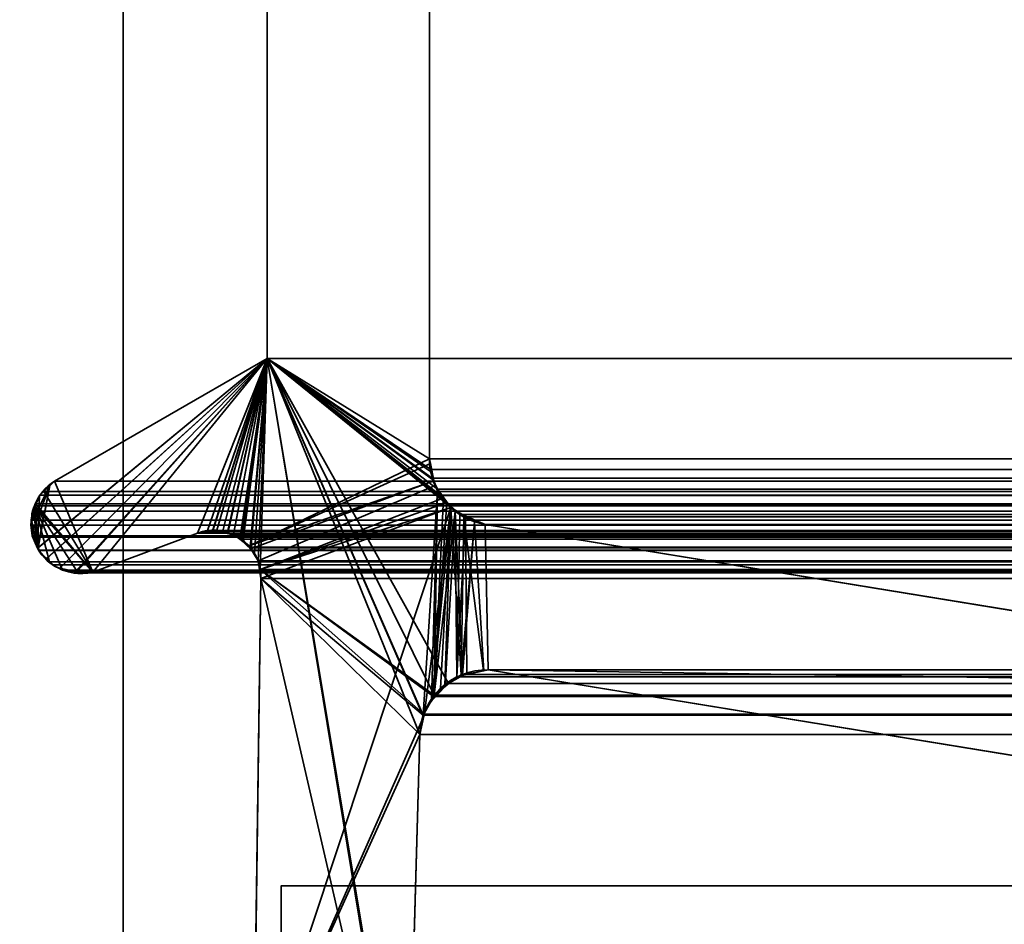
# Model space of a CAD drawing. Header units: millimetres. Extents: x -508 to 6708, y -110 to 248.
# Tile 68 of 256: x -313.66 to -307.42, y 2.77 to 8.5. Entities that reach past the tile are written whole.
import ezdxf

# ---------------------------------------------------------------- set-up
doc = ezdxf.new("R2010")
doc.units = ezdxf.units.MM
doc.layers.add('151', color=7, linetype='Continuous', true_color=0xffffff)

# ---------------------------------------------------------------- blocks, each defined once
blk = doc.blocks.new('UG_SURFACE_001')
at = {"layer": '151', "color": 252, "linetype": 'Continuous', "lineweight": 35}
for points in [[(507.5, -5.3, 2215.25), (507.5, 229.4, 2215.25), (-507.5, 229.4, 2215.25), (-507.5, -5.3, 2215.25)], [(-357.5, -5.3, 2065.2499), (-357.5, 229.4, 2065.2499), (357.5, 229.4, 2065.2499), (357.5, -5.3, 2065.2499)]]:
    blk.add_3dface(points, dxfattribs=at)
blk = doc.blocks.new('UG_SURFACE_203')
at = {"layer": '151', "color": 252, "linetype": 'Continuous', "lineweight": 35}
for points in [[(-313, -22.22, 2020.2501), (-313, 61.62, 2020.2501), (-314.5, 61.62, 2021.75), (-314.5, -22.22, 2021.75)], [(-314.5, -22.22, -7.75), (-314.5, 61.62, -7.75), (-313, 61.62, -7.75), (-313, -22.22, -7.75)], [(-313, 61.62, 2020.2501), (-313, -22.22, 2020.2501), (-313, -22.22, -7.75), (-313, 61.62, -7.75)]]:
    blk.add_3dface(points, dxfattribs=at)
blk = doc.blocks.new('UG_SURFACE_204')
at = {"layer": '151', "color": 252, "linetype": 'Continuous', "lineweight": 35}
for points in [[(-313, -22.22, 2020.2501), (-313, 61.62, 2020.2501), (-314.5, 61.62, 2021.75), (-314.5, -22.22, 2021.75)], [(-314.5, -22.22, -7.75), (-314.5, 61.62, -7.75), (-313, 61.62, -7.75), (-313, -22.22, -7.75)], [(-313, 61.62, 2020.2501), (-313, -22.22, 2020.2501), (-313, -22.22, -7.75), (-313, 61.62, -7.75)]]:
    blk.add_3dface(points, dxfattribs=at)
blk = doc.blocks.new('UG_SURFACE_205')
at = {"layer": '151', "color": 252, "linetype": 'Continuous', "lineweight": 35}
for points in [[(-314.5, -22.22, 2021.75), (314.5, -22.22, 2021.75), (314.5, 61.62, 2021.75), (-314.5, 61.62, 2021.75)], [(-313, 61.62, 2020.2501), (-313, -22.22, 2020.2501), (-314.5, -22.22, 2021.75), (-314.5, 61.62, 2021.75)], [(-313, -22.22, 2020.2501), (-313, 61.62, 2020.2501), (313, 61.62, 2020.2501), (313, -22.22, 2020.2501)]]:
    blk.add_3dface(points, dxfattribs=at)
blk = doc.blocks.new('UG_SURFACE_207')
at = {"layer": '151', "color": 7, "linetype": 'Continuous', "lineweight": 35}
for points in [[(-311.0615, 10.8663, -7.75), (-311.0615, 5.7187, -7.75), (-312.0888, 6.3541, -7.75), (-312.0888, 10.6334, -7.75)], [(-311.0615, 5.7187, 2018.3115), (-311.0615, 10.8663, 2018.3115), (-312.0888, 10.6334, 2019.3388), (-312.0888, 6.3541, 2019.3388)], [(-311.0615, 5.7187, -7.75), (-311.0615, 10.8663, -7.75), (-311.0615, 10.8663, 2018.3115), (-311.0615, 5.7187, 2018.3115)], [(-312.0888, 6.3541, 2019.3388), (-312.0888, 10.6334, 2019.3388), (-312.0888, 10.6334, -7.75), (-312.0888, 6.3541, -7.75)], [(-312.0888, 6.3541, 2019.3388), (-313.5431, 5.1528, 2020.793), (-313.5377, 5.1404, 2020.7877), (-313.486, 5.0866, 2020.736)], [(-313.5431, 5.1528, 2020.793), (-312.0888, 6.3541, 2019.3388), (-313.4353, 5.5775, 2020.6852), (-313.4657, 5.5488, 2020.7157)], [(-312.0888, 6.3541, -7.75), (-313.4858, 5.0843, -7.75), (-313.5192, 5.1139, -7.75), (-313.5389, 5.1543, -7.75)], [(-313.4643, 5.55, -7.75), (-313.4353, 5.5775, -7.75), (-312.0888, 6.3541, -7.75), (-313.5389, 5.1543, -7.75)], [(-313.486, 5.0866, 2020.736), (-313.4479, 5.0471, 2020.6978), (-313.4038, 5.0239, 2020.6537), (-312.0888, 6.3541, 2019.3388)], [(-313.4027, 5.0268, -7.75), (-313.4325, 5.0372, -7.75), (-313.4858, 5.0843, -7.75), (-312.0888, 6.3541, -7.75)], [(-313.4353, 5.5775, 2020.6852), (-312.0888, 6.3541, 2019.3388), (-312.0888, 6.3541, -7.75), (-313.4353, 5.5775, -7.75)], [(-313.4038, 5.0239, 2020.6537), (-313.3833, 5.0132, 2020.6335), (-313.3028, 5.0054, 2020.5529), (-312.0888, 6.3541, 2019.3388)], [(-313.3034, 4.995, -7.75), (-313.3103, 4.9946, -7.75), (-313.4027, 5.0268, -7.75), (-312.0888, 6.3541, -7.75)], [(-312.0888, 6.3541, -7.75), (-312.5291, 5.2483, -7.75), (-313.1932, 5.0016, -7.75), (-313.3034, 4.995, -7.75)], [(-312.0888, 6.3541, 2019.3388), (-313.3028, 5.0054, 2020.5529), (-313.215, 4.9969, 2020.4649), (-313.1932, 5.0016, 2020.4432)], [(-313.1932, 5.0016, 2020.4432), (-312.5291, 5.2483, 2019.7792), (-312.0888, 6.3541, 2019.3388)], [(-312.4342, 5.2625, -7.75), (-312.5291, 5.2483, -7.75), (-312.0888, 6.3541, -7.75)], [(-312.0888, 6.3541, 2019.3388), (-312.5291, 5.2483, 2019.7792), (-312.4344, 5.2561, 2019.6843)], [(-312.4344, 5.2561, 2019.6843), (-312.3686, 5.2615, 2019.6187), (-312.0888, 6.3541, 2019.3388)], [(-312.0888, 6.3541, -7.75), (-312.4077, 5.2665, -7.75), (-312.4342, 5.2625, -7.75)], [(-312.3372, 5.2488, -7.75), (-312.4077, 5.2665, -7.75), (-312.0888, 6.3541, -7.75)], [(-312.0888, 6.3541, 2019.3388), (-312.3686, 5.2615, 2019.6187), (-312.3375, 5.2472, 2019.5875)], [(-312.3375, 5.2472, 2019.5875), (-312.2501, 5.2071, 2019.5), (-312.0888, 6.3541, 2019.3388)], [(-312.0888, 6.3541, -7.75), (-312.3017, 5.2399, -7.75), (-312.3372, 5.2488, -7.75)], [(-312.2533, 5.2043, -7.75), (-312.3017, 5.2399, -7.75), (-312.0888, 6.3541, -7.75)], [(-312.0888, 6.3541, -7.75), (-311.0615, 5.7187, -7.75), (-312.2038, 5.1678, -7.75), (-312.2533, 5.2043, -7.75)], [(-312.2501, 5.2071, 2019.5), (-312.2416, 5.2033, 2019.4917), (-312.0888, 6.3541, 2019.3388)], [(-312.0888, 6.3541, 2019.3388), (-312.2416, 5.2033, 2019.4917), (-312.1915, 5.1456, 2019.4414)], [(-312.1915, 5.1456, 2019.4414), (-312.1682, 5.1188, 2019.4182), (-312.0888, 6.3541, 2019.3388)], [(-312.0888, 6.3541, 2019.3388), (-312.1682, 5.1188, 2019.4182), (-312.1465, 5.0731, 2019.3965)], [(-312.1465, 5.0731, 2019.3965), (-312.1321, 5.0177, 2019.3822), (-312.0888, 6.3541, 2019.3388)], [(-311.1883, 0.8784, 2018.4383), (-312.0888, 6.3541, 2019.3388), (-312.1321, 5.0177, 2019.3822), (-312.1284, 4.9608, 2019.3784)], [(-312.0888, 6.3541, 2019.3388), (-311.0538, 5.638, 2018.3039), (-311.0586, 5.6882, 2018.3086), (-311.0615, 5.7187, 2018.3115)], [(-312.0888, 6.3541, 2019.3388), (-311.1005, 4.0942, 2018.3506), (-311.0099, 5.5167, 2018.26), (-311.0334, 5.5817, 2018.2834)], [(-312.0888, 6.3541, 2019.3388), (-311.2011, 0.9593, 2018.451), (-311.2049, 1.0412, 2018.4548)], [(-311.0334, 5.5817, 2018.2834), (-311.0538, 5.638, 2018.3039), (-312.0888, 6.3541, 2019.3388)], [(-312.0888, 6.3541, 2019.3388), (-311.1224, 3.9715, 2018.3723), (-311.1013, 4.0895, 2018.3513)], [(-312.0888, 6.3541, 2019.3388), (-311.1883, 0.8784, 2018.4383), (-311.2011, 0.9593, 2018.451)], [(-311.2049, 1.0412, 2018.4548), (-311.1224, 3.9715, 2018.3723), (-312.0888, 6.3541, 2019.3388)], [(-311.1013, 4.0895, 2018.3513), (-311.1005, 4.0942, 2018.3506), (-312.0888, 6.3541, 2019.3388)], [(-312.2038, 5.1678, -7.75), (-311.0615, 5.7187, -7.75), (-311.0553, 5.689, -7.75)], [(-312.2038, 5.1678, -7.75), (-311.0553, 5.689, -7.75), (-311.0323, 5.5798, -7.75)], [(-311.0615, 5.7187, -7.75), (-311.0615, 5.7187, 2018.3115), (-311.0586, 5.6882, 2018.3086)], [(-311.0586, 5.6882, 2018.3086), (-311.0553, 5.689, -7.75), (-311.0615, 5.7187, -7.75)], [(-311.0553, 5.689, -7.75), (-311.0586, 5.6882, 2018.3086), (-311.0538, 5.638, 2018.3039)], [(-311.0553, 5.689, -7.75), (-311.0538, 5.638, 2018.3039), (-311.0334, 5.5817, 2018.2834)], [(-311.0334, 5.5817, 2018.2834), (-311.0323, 5.5798, -7.75), (-311.0553, 5.689, -7.75)], [(-313.4643, 5.55, -7.75), (-313.5389, 5.1543, -7.75), (-313.5765, 5.2316, -7.75), (-313.5801, 5.2475, -7.75)], [(-313.5801, 5.2475, -7.75), (-313.5798, 5.3223, -7.75), (-313.4643, 5.55, -7.75)], [(-313.4643, 5.55, -7.75), (-313.5798, 5.3223, -7.75), (-313.5652, 5.4049, -7.75), (-313.5309, 5.4856, -7.75)], [(-313.5309, 5.4856, -7.75), (-313.53, 5.4877, -7.75), (-313.4643, 5.55, -7.75)], [(-313.4657, 5.5488, 2020.7157), (-313.4643, 5.55, -7.75), (-313.53, 5.4877, -7.75)], [(-313.4643, 5.55, -7.75), (-313.4657, 5.5488, 2020.7157), (-313.4353, 5.5775, 2020.6852)], [(-313.4353, 5.5775, 2020.6852), (-313.4353, 5.5775, -7.75), (-313.4643, 5.55, -7.75)], [(-312.1919, 5.1482, -7.75), (-312.2038, 5.1678, -7.75), (-311.0323, 5.5798, -7.75)], [(-311.0323, 5.5798, -7.75), (-311.0258, 5.5488, -7.75), (-312.1465, 5.0731, -7.75), (-312.1919, 5.1482, -7.75)], [(-311.0258, 5.5488, -7.75), (-311.0334, 5.5817, 2018.2834), (-311.0099, 5.5167, 2018.26)], [(-311.0258, 5.5488, -7.75), (-311.0323, 5.5798, -7.75), (-311.0334, 5.5817, 2018.2834)], [(-313.5431, 5.1528, 2020.793), (-313.4657, 5.5488, 2020.7157), (-313.5294, 5.4886, 2020.7794), (-313.5309, 5.4854, 2020.7808)], [(-313.5309, 5.4856, -7.75), (-313.5309, 5.4854, 2020.7808), (-313.5294, 5.4886, 2020.7794)], [(-313.5294, 5.4886, 2020.7794), (-313.53, 5.4877, -7.75), (-313.5309, 5.4856, -7.75)], [(-313.53, 5.4877, -7.75), (-313.5294, 5.4886, 2020.7794), (-313.4657, 5.5488, 2020.7157)], [(-312.1321, 5.0177, -7.75), (-312.1465, 5.0731, -7.75), (-311.0258, 5.5488, -7.75), (-310.9703, 5.471, -7.75)], [(-311.0099, 5.5167, 2018.26), (-311.1005, 4.0942, 2018.3506), (-311.049, 4.1885, 2018.2989)], [(-311.049, 4.1885, 2018.2989), (-311.0305, 4.2222, 2018.2805), (-311.0099, 5.5167, 2018.26)], [(-310.973, 5.4733, 2018.223), (-311.0099, 5.5167, 2018.26), (-311.0305, 4.2222, 2018.2805)], [(-311.0258, 5.5488, -7.75), (-311.0099, 5.5167, 2018.26), (-310.973, 5.4733, 2018.223)], [(-310.973, 5.4733, 2018.223), (-310.9703, 5.471, -7.75), (-311.0258, 5.5488, -7.75)], [(-313.5652, 5.4049, -7.75), (-313.5679, 5.405, 2020.8178), (-313.5309, 5.4854, 2020.7808)], [(-313.5309, 5.4854, 2020.7808), (-313.5679, 5.405, 2020.8178), (-313.5431, 5.1528, 2020.793)], [(-313.5309, 5.4854, 2020.7808), (-313.5309, 5.4856, -7.75), (-313.5652, 5.4049, -7.75)], [(-312.1321, 5.0177, -7.75), (-310.9703, 5.471, -7.75), (-310.9502, 5.4428, -7.75)], [(-310.9502, 5.4428, -7.75), (-310.9266, 5.4097, -7.75), (-312.1321, 5.0177, -7.75)], [(-311.0305, 4.2222, 2018.2805), (-310.9507, 5.447, 2018.2006), (-310.973, 5.4733, 2018.223)], [(-311.0305, 4.2222, 2018.2805), (-310.8988, 5.386, 2018.1489), (-310.9507, 5.447, 2018.2006)], [(-310.9703, 5.471, -7.75), (-310.973, 5.4733, 2018.223), (-310.9507, 5.447, 2018.2006)], [(-310.9507, 5.447, 2018.2006), (-310.9502, 5.4428, -7.75), (-310.9703, 5.471, -7.75)], [(-310.9502, 5.4428, -7.75), (-310.9507, 5.447, 2018.2006), (-310.8988, 5.386, 2018.1489)], [(-310.8988, 5.386, 2018.1489), (-310.9266, 5.4097, -7.75), (-310.9502, 5.4428, -7.75)], [(-313.5431, 5.1528, 2020.793), (-313.5679, 5.405, 2020.8178), (-313.5757, 5.388, 2020.8256), (-313.5833, 5.3218, 2020.8333)], [(-313.5798, 5.3223, -7.75), (-313.5833, 5.3218, 2020.8333), (-313.5757, 5.388, 2020.8256)], [(-313.5798, 5.3223, -7.75), (-313.5797, 5.3707, -7.75), (-313.5652, 5.4049, -7.75)], [(-313.5757, 5.388, 2020.8256), (-313.5797, 5.3707, -7.75), (-313.5798, 5.3223, -7.75)], [(-313.5797, 5.3707, -7.75), (-313.5757, 5.388, 2020.8256), (-313.5679, 5.405, 2020.8178)], [(-313.5679, 5.405, 2020.8178), (-313.5652, 5.4049, -7.75), (-313.5797, 5.3707, -7.75)], [(-312.175, 1.6459, -7.75), (-310.9266, 5.4097, -7.75), (-311.0892, 4.1239, -7.75), (-311.0969, 4.0887, -7.75)], [(-310.9266, 5.4097, -7.75), (-312.175, 1.6459, -7.75), (-312.1284, 4.9608, -7.75)], [(-312.1284, 4.9608, -7.75), (-312.1321, 5.0177, -7.75), (-310.9266, 5.4097, -7.75)], [(-311.0451, 4.1872, -7.75), (-311.0892, 4.1239, -7.75), (-310.9266, 5.4097, -7.75)], [(-310.9266, 5.4097, -7.75), (-310.9905, 4.2657, -7.75), (-311.0451, 4.1872, -7.75)], [(-310.8988, 5.386, 2018.1489), (-311.0305, 4.2222, 2018.2805), (-310.962, 4.2773, 2018.2121)], [(-310.9634, 4.2832, -7.75), (-310.9905, 4.2657, -7.75), (-310.9266, 5.4097, -7.75)], [(-310.9266, 5.4097, -7.75), (-310.8611, 4.3495, -7.75), (-310.9634, 4.2832, -7.75)], [(-310.962, 4.2773, 2018.2121), (-310.8867, 4.3379, 2018.1367), (-310.8988, 5.386, 2018.1489)], [(-310.8611, 4.3495, -7.75), (-310.9266, 5.4097, -7.75), (-310.843, 5.3596, -7.75)], [(-310.9266, 5.4097, -7.75), (-310.8988, 5.386, 2018.1489), (-310.8453, 5.3626, 2018.0953)], [(-310.8453, 5.3626, 2018.0953), (-310.843, 5.3596, -7.75), (-310.9266, 5.4097, -7.75)], [(-310.8988, 5.386, 2018.1489), (-310.8867, 4.3379, 2018.1367), (-310.8517, 4.3455, 2018.1017)], [(-310.8517, 4.3455, 2018.1017), (-310.7177, 4.3748, 2017.9677), (-310.8453, 5.3626, 2018.0953), (-310.8988, 5.386, 2018.1489)], [(-313.5765, 5.2316, 2020.8266), (-313.5858, 5.2992, 2020.8359), (-313.5798, 5.3223, -7.75)], [(-313.5858, 5.2992, 2020.8359), (-313.5833, 5.3218, 2020.8333), (-313.5798, 5.3223, -7.75)], [(-313.5833, 5.3218, 2020.8333), (-313.5858, 5.2992, 2020.8359), (-313.5765, 5.2316, 2020.8266), (-313.5431, 5.1528, 2020.793)], [(-313.5798, 5.3223, -7.75), (-313.5801, 5.2475, -7.75), (-313.5765, 5.2316, 2020.8266)], [(-310.843, 5.3596, -7.75), (-310.7763, 5.3197, -7.75), (-310.8611, 4.3495, -7.75)], [(-310.8522, 4.3511, -7.75), (-310.8611, 4.3495, -7.75), (-310.7763, 5.3197, -7.75)], [(-310.7174, 4.3758, -7.75), (-310.8522, 4.3511, -7.75), (-310.7763, 5.3197, -7.75)], [(-310.7177, 4.3748, 2017.9677), (-310.6892, 4.381, 2017.9391), (-310.7079, 5.3024, 2017.9579), (-310.8453, 5.3626, 2018.0953)], [(-310.843, 5.3596, -7.75), (-310.8453, 5.3626, 2018.0953), (-310.7079, 5.3024, 2017.9579)], [(-310.7079, 5.3024, 2017.9579), (-310.7763, 5.3197, -7.75), (-310.843, 5.3596, -7.75)], [(-310.7763, 5.3197, -7.75), (-310.7079, 5.3024, -7.75), (-310.6892, 4.381, -7.75), (-310.7174, 4.3758, -7.75)], [(-310.7079, 5.3024, 2017.9579), (-310.7079, 5.3024, -7.75), (-310.7763, 5.3197, -7.75)], [(-301.5852, 2.8982, -7.75), (-310.6892, 4.381, -7.75), (-310.7079, 5.3024, -7.75), (-304.4892, 4.2872, -7.75)], [(-304.4892, 4.2872, 2011.7393), (-310.7079, 5.3024, 2017.9579), (-310.6892, 4.381, 2017.9391)], [(-304.4892, 4.2872, -7.75), (-310.7079, 5.3024, -7.75), (-310.7079, 5.3024, 2017.9579), (-304.4892, 4.2872, 2011.7393)], [(-313.5801, 5.2475, -7.75), (-313.5765, 5.2316, -7.75), (-313.5765, 5.2316, 2020.8266)], [(-312.5291, 5.2483, 2019.7792), (-313.1932, 5.0016, 2020.4432), (-313.1932, 5.0016, -7.75), (-312.5291, 5.2483, -7.75)], [(-312.5291, 5.2483, -7.75), (-312.4342, 5.2625, -7.75), (-312.4344, 5.2561, 2019.6843)], [(-312.4344, 5.2561, 2019.6843), (-312.5291, 5.2483, 2019.7792), (-312.5291, 5.2483, -7.75)], [(-312.3686, 5.2615, 2019.6187), (-312.4344, 5.2561, 2019.6843), (-312.4342, 5.2625, -7.75)], [(-312.3686, 5.2615, 2019.6187), (-312.4342, 5.2625, -7.75), (-312.4077, 5.2665, -7.75)], [(-312.4077, 5.2665, -7.75), (-312.3372, 5.2488, -7.75), (-312.3375, 5.2472, 2019.5875)], [(-312.3375, 5.2472, 2019.5875), (-312.3686, 5.2615, 2019.6187), (-312.4077, 5.2665, -7.75)], [(-312.3375, 5.2472, 2019.5875), (-312.3372, 5.2488, -7.75), (-312.3017, 5.2399, -7.75)], [(-312.2501, 5.2071, 2019.5), (-312.3375, 5.2472, 2019.5875), (-312.3017, 5.2399, -7.75)], [(-312.3017, 5.2399, -7.75), (-312.2533, 5.2043, -7.75), (-312.2501, 5.2071, 2019.5)], [(-313.5765, 5.2316, -7.75), (-313.5389, 5.1543, -7.75), (-313.5431, 5.1528, 2020.793)], [(-313.5431, 5.1528, 2020.793), (-313.5765, 5.2316, 2020.8266), (-313.5765, 5.2316, -7.75)], [(-312.2416, 5.2033, 2019.4917), (-312.2501, 5.2071, 2019.5), (-312.2533, 5.2043, -7.75)], [(-312.2533, 5.2043, -7.75), (-312.2038, 5.1678, -7.75), (-312.1915, 5.1456, 2019.4414)], [(-312.1915, 5.1456, 2019.4414), (-312.2416, 5.2033, 2019.4917), (-312.2533, 5.2043, -7.75)], [(-313.5377, 5.1404, 2020.7877), (-313.5431, 5.1528, 2020.793), (-313.5389, 5.1543, -7.75)], [(-313.5389, 5.1543, -7.75), (-313.5192, 5.1139, -7.75), (-313.5377, 5.1404, 2020.7877)], [(-313.486, 5.0866, 2020.736), (-313.5377, 5.1404, 2020.7877), (-313.5192, 5.1139, -7.75)], [(-313.5192, 5.1139, -7.75), (-313.4858, 5.0843, -7.75), (-313.486, 5.0866, 2020.736)], [(-312.2038, 5.1678, -7.75), (-312.1919, 5.1482, -7.75), (-312.1915, 5.1456, 2019.4414)], [(-312.1919, 5.1482, -7.75), (-312.1465, 5.0731, -7.75), (-312.1465, 5.0731, 2019.3965)], [(-312.1465, 5.0731, 2019.3965), (-312.1682, 5.1188, 2019.4182), (-312.1919, 5.1482, -7.75)], [(-312.1682, 5.1188, 2019.4182), (-312.1915, 5.1456, 2019.4414), (-312.1919, 5.1482, -7.75)], [(-313.4479, 5.0471, 2020.6978), (-313.486, 5.0866, 2020.736), (-313.4858, 5.0843, -7.75)], [(-313.4858, 5.0843, -7.75), (-313.4325, 5.0372, -7.75), (-313.4479, 5.0471, 2020.6978)], [(-312.1465, 5.0731, -7.75), (-312.1321, 5.0177, -7.75), (-312.1284, 4.9608, 2019.3784)], [(-312.1284, 4.9608, 2019.3784), (-312.1321, 5.0177, 2019.3822), (-312.1465, 5.0731, -7.75)], [(-312.1321, 5.0177, 2019.3822), (-312.1465, 5.0731, 2019.3965), (-312.1465, 5.0731, -7.75)], [(-313.4038, 5.0239, 2020.6537), (-313.4479, 5.0471, 2020.6978), (-313.4325, 5.0372, -7.75)], [(-313.4325, 5.0372, -7.75), (-313.4027, 5.0268, -7.75), (-313.4038, 5.0239, 2020.6537)], [(-313.3833, 5.0132, 2020.6335), (-313.4038, 5.0239, 2020.6537), (-313.4027, 5.0268, -7.75)], [(-313.4027, 5.0268, -7.75), (-313.3103, 4.9946, -7.75), (-313.3028, 5.0054, 2020.5529)], [(-313.3028, 5.0054, 2020.5529), (-313.3833, 5.0132, 2020.6335), (-313.4027, 5.0268, -7.75)], [(-313.3103, 4.9946, -7.75), (-313.3034, 4.995, -7.75), (-313.3028, 5.0054, 2020.5529)], [(-313.215, 4.9969, 2020.4649), (-313.3028, 5.0054, 2020.5529), (-313.3034, 4.995, -7.75)], [(-313.3034, 4.995, -7.75), (-313.1932, 5.0016, -7.75), (-313.1932, 5.0016, 2020.4432)], [(-313.1932, 5.0016, 2020.4432), (-313.215, 4.9969, 2020.4649), (-313.3034, 4.995, -7.75)], [(-312.1321, 5.0177, -7.75), (-312.1284, 4.9608, -7.75), (-312.1284, 4.9608, 2019.3784)], [(-312.175, 1.6459, 2019.4249), (-312.1284, 4.9608, 2019.3784), (-312.1284, 4.9608, -7.75), (-312.175, 1.6459, -7.75)], [(-312.1284, 4.9608, 2019.3784), (-312.175, 1.6459, 2019.4249), (-312.1741, 1.4847, 2019.424), (-311.1883, 0.8784, 2018.4383)], [(-310.8522, 4.3511, -7.75), (-310.7174, 4.3758, -7.75), (-310.7177, 4.3748, 2017.9677)], [(-310.7177, 4.3748, 2017.9677), (-310.8517, 4.3455, 2018.1017), (-310.8522, 4.3511, -7.75)], [(-310.6892, 4.381, 2017.9391), (-310.7177, 4.3748, 2017.9677), (-310.7174, 4.3758, -7.75)], [(-310.7174, 4.3758, -7.75), (-310.6892, 4.381, -7.75), (-310.6892, 4.381, 2017.9391)], [(-310.6892, 4.381, 2017.9391), (-301.5852, 2.8982, 2008.8351), (-304.4552, 4.2832, 2011.7052), (-304.4892, 4.2872, 2011.7393)], [(-310.6892, 4.381, -7.75), (-301.5852, 2.8982, -7.75), (-301.5852, 2.8982, 2008.8351), (-310.6892, 4.381, 2017.9391)], [(-310.9634, 4.2832, -7.75), (-310.8611, 4.3495, -7.75), (-310.8517, 4.3455, 2018.1017)], [(-310.8517, 4.3455, 2018.1017), (-310.8867, 4.3379, 2018.1367), (-310.9634, 4.2832, -7.75)], [(-310.8867, 4.3379, 2018.1367), (-310.962, 4.2773, 2018.2121), (-310.9634, 4.2832, -7.75)], [(-310.8611, 4.3495, -7.75), (-310.8522, 4.3511, -7.75), (-310.8517, 4.3455, 2018.1017)], [(-311.0451, 4.1872, -7.75), (-310.9905, 4.2657, -7.75), (-310.962, 4.2773, 2018.2121)], [(-310.962, 4.2773, 2018.2121), (-311.0305, 4.2222, 2018.2805), (-311.0451, 4.1872, -7.75)], [(-310.9905, 4.2657, -7.75), (-310.9634, 4.2832, -7.75), (-310.962, 4.2773, 2018.2121)], [(-311.049, 4.1885, 2018.2989), (-311.1005, 4.0942, 2018.3506), (-311.0892, 4.1239, -7.75)], [(-311.0892, 4.1239, -7.75), (-311.0451, 4.1872, -7.75), (-311.049, 4.1885, 2018.2989)], [(-311.0305, 4.2222, 2018.2805), (-311.049, 4.1885, 2018.2989), (-311.0451, 4.1872, -7.75)], [(-311.0969, 4.0887, -7.75), (-311.0892, 4.1239, -7.75), (-311.1005, 4.0942, 2018.3506)], [(-311.0969, 4.0887, -7.75), (-311.1224, 3.9715, -7.75), (-312.175, 1.6459, -7.75)], [(-311.1224, 3.9715, -7.75), (-311.0969, 4.0887, -7.75), (-311.1013, 4.0895, 2018.3513)], [(-311.1013, 4.0895, 2018.3513), (-311.1224, 3.9715, 2018.3723), (-311.1224, 3.9715, -7.75)], [(-311.1005, 4.0942, 2018.3506), (-311.1013, 4.0895, 2018.3513), (-311.0969, 4.0887, -7.75)], [(-311.1224, 3.9715, -7.75), (-311.2049, 1.0412, -7.75), (-312.1744, 1.4846, -7.75), (-312.175, 1.6459, -7.75)], [(-311.2049, 1.0412, -7.75), (-311.1224, 3.9715, -7.75), (-311.1224, 3.9715, 2018.3723), (-311.2049, 1.0412, 2018.4548)]]:
    blk.add_3dface(points, dxfattribs=at)
blk = doc.blocks.new('UG_SURFACE_208')
at = {"layer": '151', "color": 7, "linetype": 'Continuous', "lineweight": 35}
for points in [[(-312.0888, 6.3541, 2019.3388), (-312.0888, 10.6334, 2019.3388), (-311.0615, 10.8663, 2018.3115), (-311.0615, 5.7187, 2018.3115)], [(-311.0615, 5.7187, 2018.3115), (-311.0615, 10.8663, 2018.3115), (311.0615, 10.8663, 2018.3115), (311.0615, 5.7187, 2018.3115)], [(312.0888, 6.3541, 2019.3388), (312.0888, 10.6334, 2019.3388), (-312.0888, 10.6334, 2019.3388), (-312.0888, 6.3541, 2019.3388)], [(-313.4353, 5.5775, 2020.6852), (-312.0888, 6.3541, 2019.3388), (-312.5291, 5.2483, 2019.7792), (-313.1932, 5.0016, 2020.4432)], [(313.4353, 5.5775, 2020.6852), (312.0888, 6.3541, 2019.3388), (-312.0888, 6.3541, 2019.3388), (-313.4353, 5.5775, 2020.6852)], [(-312.0888, 6.3541, 2019.3388), (-312.4664, 5.2642, 2019.7165), (-312.5291, 5.2483, 2019.7792)], [(-312.4352, 5.2596, 2019.6853), (-312.4664, 5.2642, 2019.7165), (-312.0888, 6.3541, 2019.3388)], [(-312.3428, 5.2462, 2019.5928), (-312.4352, 5.2596, 2019.6853), (-312.0888, 6.3541, 2019.3388)], [(-312.0888, 6.3541, 2019.3388), (-312.3025, 5.2403, 2019.5525), (-312.3428, 5.2462, 2019.5928)], [(-312.262, 5.2093, 2019.5119), (-312.3025, 5.2403, 2019.5525), (-312.0888, 6.3541, 2019.3388)], [(-312.0888, 6.3541, 2019.3388), (-312.1961, 5.1589, 2019.4461), (-312.262, 5.2093, 2019.5119)], [(-312.1465, 5.0731, 2019.3965), (-312.1939, 5.1552, 2019.444), (-312.1961, 5.1589, 2019.4461), (-312.0888, 6.3541, 2019.3388)], [(-312.1321, 5.0177, 2019.3822), (-312.1465, 5.0731, 2019.3965), (-312.0888, 6.3541, 2019.3388), (-311.0305, 4.2222, 2018.2805)], [(-312.0888, 6.3541, 2019.3388), (-310.8693, 5.365, 2018.1193), (-310.8867, 4.3379, 2018.1367), (-310.9405, 4.2946, 2018.1906)], [(-310.9405, 4.2946, 2018.1906), (-311.0305, 4.2222, 2018.2805), (-312.0888, 6.3541, 2019.3388)], [(-312.0888, 6.3541, 2019.3388), (-310.991, 5.4854, 2018.2409), (-310.9331, 5.4281, 2018.1832)], [(-312.0888, 6.3541, 2019.3388), (-311.0433, 5.596, 2018.2934), (-311.0109, 5.5274, 2018.261)], [(-312.0888, 6.3541, 2019.3388), (-311.0615, 5.7187, 2018.3115), (-311.0516, 5.6518, 2018.3015)], [(-311.0109, 5.5274, 2018.261), (-310.991, 5.4854, 2018.2409), (-312.0888, 6.3541, 2019.3388)], [(-311.0516, 5.6518, 2018.3015), (-311.0433, 5.596, 2018.2934), (-312.0888, 6.3541, 2019.3388)], [(-310.9331, 5.4281, 2018.1832), (-310.8693, 5.365, 2018.1193), (-312.0888, 6.3541, 2019.3388)], [(-311.0516, 5.6518, 2018.3015), (-311.0615, 5.7187, 2018.3115), (311.0615, 5.7187, 2018.3115)], [(311.0615, 5.7187, 2018.3115), (311.055, 5.6507, 2018.3051), (-311.0516, 5.6518, 2018.3015)], [(-311.0516, 5.6518, 2018.3015), (311.055, 5.6507, 2018.3051), (311.0538, 5.638, 2018.3039)], [(-311.0433, 5.596, 2018.2934), (-311.0516, 5.6518, 2018.3015), (311.0538, 5.638, 2018.3039)], [(-311.0109, 5.5274, 2018.261), (-311.0433, 5.596, 2018.2934), (311.0538, 5.638, 2018.3039)], [(311.0538, 5.638, 2018.3039), (311.013, 5.5252, 2018.2631), (-311.0109, 5.5274, 2018.261)], [(-313.1932, 5.0016, 2020.4432), (-313.5041, 5.5125, 2020.7541), (-313.4353, 5.5775, 2020.6852)], [(313.4353, 5.5775, 2020.6852), (-313.4353, 5.5775, 2020.6852), (-313.5041, 5.5125, 2020.7541), (313.5041, 5.5125, 2020.7541)], [(-313.5551, 5.4328, 2020.8051), (-313.5294, 5.4886, 2020.7794), (-313.5041, 5.5125, 2020.7541), (-313.1932, 5.0016, 2020.4432)], [(-313.5294, 5.4886, 2020.7794), (-313.5551, 5.4328, 2020.8051), (313.5551, 5.4328, 2020.8051)], [(313.5294, 5.4886, 2020.7794), (313.5041, 5.5125, 2020.7541), (-313.5041, 5.5125, 2020.7541), (-313.5294, 5.4886, 2020.7794)], [(-313.5294, 5.4886, 2020.7794), (313.5551, 5.4328, 2020.8051), (313.5294, 5.4886, 2020.7794)], [(-310.991, 5.4854, 2018.2409), (-311.0109, 5.5274, 2018.261), (311.013, 5.5252, 2018.2631)], [(-310.991, 5.4854, 2018.2409), (311.013, 5.5252, 2018.2631), (311.0099, 5.5167, 2018.26)], [(-310.9331, 5.4281, 2018.1832), (-310.991, 5.4854, 2018.2409), (311.0099, 5.5167, 2018.26)], [(311.0099, 5.5167, 2018.26), (310.9333, 5.4266, 2018.1832), (-310.9331, 5.4281, 2018.1832)], [(-313.1932, 5.0016, 2020.4432), (-313.5602, 5.4216, 2020.8101), (-313.5551, 5.4328, 2020.8051)], [(313.5551, 5.4328, 2020.8051), (-313.5551, 5.4328, 2020.8051), (-313.5602, 5.4216, 2020.8101), (313.5602, 5.4216, 2020.8101)], [(-310.8693, 5.365, 2018.1193), (-310.9331, 5.4281, 2018.1832), (310.9333, 5.4266, 2018.1832)], [(-310.8693, 5.365, 2018.1193), (310.9333, 5.4266, 2018.1832), (310.8988, 5.386, 2018.1489)], [(-313.5822, 5.3309, 2020.8323), (-313.5757, 5.388, 2020.8256), (-313.5602, 5.4216, 2020.8101), (-313.5346, 5.1372, 2020.7846)], [(-313.5757, 5.388, 2020.8256), (-313.5822, 5.3309, 2020.8323), (313.5822, 5.3309, 2020.8323)], [(313.5757, 5.388, 2020.8256), (313.5602, 5.4216, 2020.8101), (-313.5602, 5.4216, 2020.8101), (-313.5757, 5.388, 2020.8256)], [(-313.5757, 5.388, 2020.8256), (313.5822, 5.3309, 2020.8323), (313.5757, 5.388, 2020.8256)], [(-313.5602, 5.4216, 2020.8101), (-313.385, 5.014, 2020.6349), (-313.4479, 5.0471, 2020.6978), (-313.4668, 5.0667, 2020.7167)], [(-313.5602, 5.4216, 2020.8101), (-313.2925, 5.0044, 2020.5426), (-313.3833, 5.0132, 2020.6335), (-313.385, 5.014, 2020.6349)], [(-313.4668, 5.0667, 2020.7167), (-313.5346, 5.1372, 2020.7846), (-313.5602, 5.4216, 2020.8101)], [(-313.5602, 5.4216, 2020.8101), (-313.1932, 5.0016, 2020.4432), (-313.215, 4.9969, 2020.4649), (-313.2925, 5.0044, 2020.5426)], [(-310.8867, 4.3379, 2018.1367), (-310.8693, 5.365, 2018.1193), (-310.8335, 5.3511, 2018.0836)], [(-310.8335, 5.3511, 2018.0836), (-310.8693, 5.365, 2018.1193), (310.8988, 5.386, 2018.1489)], [(310.8988, 5.386, 2018.1489), (310.8321, 5.3568, 2018.0821), (-310.8335, 5.3511, 2018.0836)], [(-313.5723, 5.2218, 2020.8223), (-313.5765, 5.2316, 2020.8266), (-313.5858, 5.2992, 2020.8359), (-313.5822, 5.3309, 2020.8323)], [(313.5858, 5.2992, 2020.8359), (-313.5822, 5.3309, 2020.8323), (-313.5858, 5.2992, 2020.8359)], [(-313.5822, 5.3309, 2020.8323), (-313.5346, 5.1372, 2020.7846), (-313.5377, 5.1404, 2020.7877), (-313.5723, 5.2218, 2020.8223)], [(313.5858, 5.2992, 2020.8359), (313.5822, 5.3309, 2020.8323), (-313.5822, 5.3309, 2020.8323)], [(-310.8243, 4.3515, 2018.0743), (-310.8867, 4.3379, 2018.1367), (-310.8335, 5.3511, 2018.0836)], [(-310.7079, 5.3024, 2017.9579), (-310.8335, 5.3511, 2018.0836), (310.8321, 5.3568, 2018.0821)], [(-310.8335, 5.3511, 2018.0836), (-310.7079, 5.3024, 2017.9579), (-310.6892, 4.381, 2017.9391), (-310.8243, 4.3515, 2018.0743)], [(310.8321, 5.3568, 2018.0821), (310.7079, 5.3024, 2017.9579), (-310.7079, 5.3024, 2017.9579)], [(-304.4892, 4.2872, 2011.7393), (-310.7079, 5.3024, 2017.9579), (310.7079, 5.3024, 2017.9579), (304.4892, 4.2872, 2011.7393)], [(-301.5852, 2.8982, 2008.8351), (-310.6892, 4.381, 2017.9391), (-310.7079, 5.3024, 2017.9579), (-304.4892, 4.2872, 2011.7393)], [(-313.5858, 5.2992, 2020.8359), (-313.5765, 5.2316, 2020.8266), (313.5765, 5.2316, 2020.8266), (313.5858, 5.2992, 2020.8359)], [(312.5291, 5.2483, 2019.7792), (313.1932, 5.0016, 2020.4432), (-313.1932, 5.0016, 2020.4432), (-312.5291, 5.2483, 2019.7792)], [(312.5291, 5.2483, 2019.7792), (-312.5291, 5.2483, 2019.7792), (-312.4664, 5.2642, 2019.7165)], [(312.5291, 5.2483, 2019.7792), (-312.4664, 5.2642, 2019.7165), (-312.4352, 5.2596, 2019.6853)], [(312.3686, 5.2615, 2019.6187), (-312.4352, 5.2596, 2019.6853), (-312.3428, 5.2462, 2019.5928)], [(312.3686, 5.2615, 2019.6187), (312.4342, 5.2561, 2019.6843), (-312.4352, 5.2596, 2019.6853)], [(-312.4352, 5.2596, 2019.6853), (312.4342, 5.2561, 2019.6843), (312.5291, 5.2483, 2019.7792)], [(-312.3428, 5.2462, 2019.5928), (312.3434, 5.2499, 2019.5932), (312.3686, 5.2615, 2019.6187)], [(312.3434, 5.2499, 2019.5932), (-312.3428, 5.2462, 2019.5928), (-312.3025, 5.2403, 2019.5525)], [(-312.3025, 5.2403, 2019.5525), (312.2604, 5.2119, 2019.5103), (312.3434, 5.2499, 2019.5932)], [(-312.3025, 5.2403, 2019.5525), (-312.262, 5.2093, 2019.5119), (312.2604, 5.2119, 2019.5103)], [(313.5765, 5.2316, 2020.8266), (-313.5765, 5.2316, 2020.8266), (-313.5723, 5.2218, 2020.8223)], [(-313.5723, 5.2218, 2020.8223), (313.5728, 5.2213, 2020.8228), (313.5765, 5.2316, 2020.8266)], [(313.5539, 5.1695, 2020.8039), (-313.5723, 5.2218, 2020.8223), (-313.5377, 5.1404, 2020.7877)], [(313.5539, 5.1695, 2020.8039), (313.5728, 5.2213, 2020.8228), (-313.5723, 5.2218, 2020.8223)], [(312.2416, 5.2033, 2019.4917), (312.2604, 5.2119, 2019.5103), (-312.262, 5.2093, 2019.5119)], [(312.2416, 5.2033, 2019.4917), (-312.262, 5.2093, 2019.5119), (-312.1961, 5.1589, 2019.4461)], [(-312.1961, 5.1589, 2019.4461), (312.1962, 5.151, 2019.4461), (312.2416, 5.2033, 2019.4917)], [(313.5539, 5.1695, 2020.8039), (-313.5377, 5.1404, 2020.7877), (-313.5346, 5.1372, 2020.7846)], [(-313.5346, 5.1372, 2020.7846), (313.5324, 5.1402, 2020.7825), (313.5539, 5.1695, 2020.8039)], [(313.4876, 5.0792, 2020.7376), (313.5324, 5.1402, 2020.7825), (-313.5346, 5.1372, 2020.7846)], [(-313.5346, 5.1372, 2020.7846), (-313.4668, 5.0667, 2020.7167), (313.4675, 5.0671, 2020.7176)], [(313.4675, 5.0671, 2020.7176), (313.4876, 5.0792, 2020.7376), (-313.5346, 5.1372, 2020.7846)], [(-312.1961, 5.1589, 2019.4461), (-312.1939, 5.1552, 2019.444), (312.1962, 5.151, 2019.4461)], [(312.1682, 5.1188, 2019.4182), (-312.1939, 5.1552, 2019.444), (-312.1465, 5.0731, 2019.3965)], [(312.1682, 5.1188, 2019.4182), (312.1962, 5.151, 2019.4461), (-312.1939, 5.1552, 2019.444)], [(-312.1465, 5.0731, 2019.3965), (312.1465, 5.0731, 2019.3965), (312.1682, 5.1188, 2019.4182)], [(313.4675, 5.0671, 2020.7176), (-313.4668, 5.0667, 2020.7167), (-313.4479, 5.0471, 2020.6978)], [(313.4675, 5.0671, 2020.7176), (-313.4479, 5.0471, 2020.6978), (-313.385, 5.014, 2020.6349)], [(-313.385, 5.014, 2020.6349), (313.3841, 5.0169, 2020.6342), (313.4675, 5.0671, 2020.7176)], [(312.1321, 5.0177, 2019.3822), (-312.1465, 5.0731, 2019.3965), (-312.1321, 5.0177, 2019.3822)], [(312.1321, 5.0177, 2019.3822), (312.1465, 5.0731, 2019.3965), (-312.1465, 5.0731, 2019.3965)], [(313.3841, 5.0169, 2020.6342), (-313.385, 5.014, 2020.6349), (-313.3833, 5.0132, 2020.6335)], [(313.3696, 5.0082, 2020.6196), (313.3841, 5.0169, 2020.6342), (-313.3833, 5.0132, 2020.6335)], [(-313.3833, 5.0132, 2020.6335), (-313.2925, 5.0044, 2020.5426), (313.2929, 5.0053, 2020.5429)], [(313.2929, 5.0053, 2020.5429), (313.3696, 5.0082, 2020.6196), (-313.3833, 5.0132, 2020.6335)], [(313.2929, 5.0053, 2020.5429), (-313.2925, 5.0044, 2020.5426), (-313.215, 4.9969, 2020.4649)], [(313.1932, 5.0016, 2020.4432), (313.2929, 5.0053, 2020.5429), (-313.215, 4.9969, 2020.4649)], [(-313.215, 4.9969, 2020.4649), (-313.1932, 5.0016, 2020.4432), (313.1932, 5.0016, 2020.4432)], [(-312.1321, 5.0177, 2019.3822), (-311.0305, 4.2222, 2018.2805), (-311.0361, 4.2121, 2018.286)], [(-311.0361, 4.2121, 2018.286), (-311.0964, 4.1017, 2018.3465), (-312.1321, 5.0177, 2019.3822)], [(-311.0964, 4.1017, 2018.3465), (-311.1005, 4.0942, 2018.3506), (-312.1284, 4.9608, 2019.3784), (-312.1321, 5.0177, 2019.3822)], [(-312.1321, 5.0177, 2019.3822), (312.1284, 4.9608, 2019.3784), (312.1321, 5.0177, 2019.3822)], [(-312.1321, 5.0177, 2019.3822), (-312.1284, 4.9608, 2019.3784), (312.1284, 4.9608, 2019.3784)], [(-311.1224, 3.9715, 2018.3723), (-311.2049, 1.0412, 2018.4548), (-312.175, 1.6459, 2019.4249), (-312.1284, 4.9608, 2019.3784)], [(312.175, 1.6459, 2019.4249), (312.1284, 4.9608, 2019.3784), (-312.1284, 4.9608, 2019.3784), (-312.175, 1.6459, 2019.4249)], [(-312.1284, 4.9608, 2019.3784), (-311.1005, 4.0942, 2018.3506), (-311.1224, 3.9715, 2018.3723)], [(310.8243, 4.3515, 2018.0743), (-310.8243, 4.3515, 2018.0743), (-310.6892, 4.381, 2017.9391), (310.6892, 4.381, 2017.9391)], [(-310.6892, 4.381, 2017.9391), (-301.5852, 2.8982, 2008.8351), (301.5852, 2.8982, 2008.8351), (310.6892, 4.381, 2017.9391)], [(310.8867, 4.3379, 2018.1367), (-310.9405, 4.2946, 2018.1906), (-310.8867, 4.3379, 2018.1367)], [(310.8867, 4.3379, 2018.1367), (310.9405, 4.2946, 2018.1906), (-310.9405, 4.2946, 2018.1906)], [(-310.8867, 4.3379, 2018.1367), (-310.8243, 4.3515, 2018.0743), (310.8243, 4.3515, 2018.0743), (310.8867, 4.3379, 2018.1367)], [(-311.0305, 4.2222, 2018.2805), (-310.9405, 4.2946, 2018.1906), (310.9405, 4.2946, 2018.1906), (311.0305, 4.2222, 2018.2805)], [(311.0964, 4.1017, 2018.3465), (-311.0964, 4.1017, 2018.3465), (-311.0361, 4.2121, 2018.286), (311.0361, 4.2121, 2018.286)], [(311.0305, 4.2222, 2018.2805), (-311.0361, 4.2121, 2018.286), (-311.0305, 4.2222, 2018.2805)], [(311.0305, 4.2222, 2018.2805), (311.0361, 4.2121, 2018.286), (-311.0361, 4.2121, 2018.286)], [(311.1005, 4.0942, 2018.3506), (-311.1224, 3.9715, 2018.3723), (-311.1005, 4.0942, 2018.3506)], [(311.1005, 4.0942, 2018.3506), (311.1224, 3.9715, 2018.3723), (-311.1224, 3.9715, 2018.3723)], [(-311.1005, 4.0942, 2018.3506), (-311.0964, 4.1017, 2018.3465), (311.0964, 4.1017, 2018.3465), (311.1005, 4.0942, 2018.3506)], [(-311.2049, 1.0412, 2018.4548), (-311.1224, 3.9715, 2018.3723), (311.1224, 3.9715, 2018.3723), (311.2049, 1.0412, 2018.4548)]]:
    blk.add_3dface(points, dxfattribs=at)
blk = doc.blocks.new('UG_SURFACE_214')
at = {"layer": '151', "color": 252, "linetype": 'Continuous', "lineweight": 35}
for points in [[(-312, 3.0145, -6.75), (-296, 3.0145, -6.75), (-296, 3.0145, -7.75), (-312, 3.0145, -7.75)], [(-296, 3.0145, -6.75), (-312, 3.0145, -6.75), (-312, -16.9528, -6.75), (312, -16.9528, -6.75)], [(-312, -16.9528, -7.75), (-312, 3.0145, -7.75), (-296, 3.0145, -7.75)], [(-296, 3.0145, -7.75), (296, 3.0145, -7.75), (-312, -16.9528, -7.75)], [(296, 3.0145, -7.75), (312, 3.0145, -7.75), (312, -16.9528, -7.75), (-312, -16.9528, -7.75)], [(-312, -16.9528, -6.75), (-312, 3.0145, -6.75), (-312, 3.0145, -7.75), (-312, -16.9528, -7.75)]]:
    blk.add_3dface(points, dxfattribs=at)

msp = doc.modelspace()

# ---------------------------------------------------------------- linework, layer by layer
at = {"layer": '151', "color": 253, "linetype": 'Continuous', "lineweight": -3}
for p, q in [((-313, -22.22, 2020.25), (-313, 61.62, 2020.25)), ((-313, -22.22, 2020.25), (-313, 61.62, 2020.25)), ((-313, 61.62, -7.75), (-313, -22.22, -7.75)), ((-313, 61.62, -7.75), (-313, -22.22, -7.75)), ((-313, -22.22, 2020.25), (-313, 61.62, 2020.25)), ((-311.0615, 10.8663, 2018.3115), (-311.0615, 5.7187, 2018.3115)), ((-311.0615, 10.8663, 2018.3115), (-311.0615, 5.7187, 2018.3115)), ((-311.0615, 5.7187, -7.75), (-311.0615, 10.8663, -7.75)), ((-312.0888, 6.3541, -7.75), (-312.0888, 10.6334, -7.75)), ((-312.0888, 6.3541, 2019.3388), (-312.0888, 10.6334, 2019.3388)), ((-312.0888, 6.3541, 2019.3388), (-312.0888, 10.6334, 2019.3388)), ((-313.4353, 5.5775, 2020.6853), (-312.0888, 6.3541, 2019.3388)), ((-313.4353, 5.5775, 2020.6853), (-312.0888, 6.3541, 2019.3388)), ((-313.4353, 5.5775, -7.75), (-312.0888, 6.3541, -7.75)), ((312.0888, 6.3541, 2019.3388), (-312.0888, 6.3541, 2019.3388)), ((-312.0888, 6.3541, 2019.3388), (-312.0888, 6.3541, -7.75)), ((-311.0615, 5.7187, -7.75), (-311.0615, 5.7187, 2018.3115)), ((-311.0615, 5.7187, 2018.3115), (311.0615, 5.7187, 2018.3115)), ((-313.4353, 5.5775, 2020.6853), (-313.4353, 5.5775, -7.75)), ((313.4353, 5.5775, 2020.6853), (-313.4353, 5.5775, 2020.6853)), ((-310.7079, 5.3024, 2017.9579), (-304.4892, 4.2872, 2011.7392)), ((-310.7079, 5.3024, 2017.9579), (310.7079, 5.3024, 2017.9579)), ((-310.7079, 5.3024, 2017.9579), (-304.4892, 4.2872, 2011.7392)), ((-304.4892, 4.2872, -7.75), (-310.7079, 5.3024, -7.75)), ((-310.7079, 5.3024, -7.75), (-310.7079, 5.3024, 2017.9579)), ((-312.5291, 5.2483, -7.75), (-313.1932, 5.0016, -7.75)), ((-312.5291, 5.2483, 2019.7791), (-313.1932, 5.0016, 2020.4432)), ((-312.5291, 5.2483, 2019.7791), (-313.1932, 5.0016, 2020.4432)), ((-312.5291, 5.2483, 2019.7791), (-312.5291, 5.2483, -7.75)), ((312.5291, 5.2483, 2019.7791), (-312.5291, 5.2483, 2019.7791)), ((313.5766, 5.2316, 2020.8266), (-313.5766, 5.2316, 2020.8266)), ((-313.5766, 5.2316, 2020.8266), (-313.5766, 5.2316, -7.75)), ((-312.1465, 5.0731, 2019.3965), (-312.1465, 5.0731, -7.75)), ((312.1465, 5.0731, 2019.3965), (-312.1465, 5.0731, 2019.3965)), ((-313.1932, 5.0016, 2020.4432), (-313.1932, 5.0016, -7.75)), ((313.1932, 5.0016, 2020.4432), (-313.1932, 5.0016, 2020.4432)), ((-312.175, 1.6459, -7.75), (-312.1284, 4.9608, -7.75)), ((-312.1284, 4.9608, 2019.3784), (-312.175, 1.6459, 2019.425)), ((-312.175, 1.6459, 2019.425), (-312.1284, 4.9608, 2019.3784)), ((-312.1284, 4.9608, 2019.3784), (312.1284, 4.9608, 2019.3784)), ((-312.1284, 4.9608, -7.75), (-312.1284, 4.9608, 2019.3784)), ((-301.5852, 2.8982, 2008.8352), (-310.6891, 4.381, 2017.9391)), ((-310.6891, 4.381, 2017.9391), (310.6891, 4.381, 2017.9391)), ((-310.6891, 4.381, -7.75), (-310.6891, 4.381, 2017.9391)), ((-310.6891, 4.381, -7.75), (-301.5852, 2.8982, -7.75)), ((-301.5852, 2.8982, 2008.8352), (-310.6891, 4.381, 2017.9391)), ((-311.1224, 3.9715, 2018.3724), (-311.2049, 1.0412, 2018.4549)), ((-311.1224, 3.9715, 2018.3724), (-311.2049, 1.0412, 2018.4549)), ((-311.2049, 1.0412, -7.75), (-311.1224, 3.9715, -7.75)), ((-311.1224, 3.9715, 2018.3724), (311.1224, 3.9715, 2018.3724)), ((-311.1224, 3.9715, -7.75), (-311.1224, 3.9715, 2018.3724)), ((-296, 3.0145, -7.75), (-312, 3.0145, -7.75)), ((-312, 3.0145, -7.75), (-312, 3.0145, -6.75)), ((-296, 3.0145, -6.75), (-312, 3.0145, -6.75)), ((-312, -16.9528, -6.75), (-312, 3.0145, -6.75)), ((-312, -16.9528, -7.75), (-312, 3.0145, -7.75))]:
    msp.add_line(p, q, dxfattribs=at)
for points in [[(-310.7079, 5.3024, 2017.9579), (-310.9114, 5.3361, 2018.1614), (-311.0615, 5.512, 2018.3115), (-311.0615, 5.7187, 2018.3115)], [(-311.0615, 5.7187, -7.75), (-311.0615, 5.512, -7.75), (-310.9114, 5.3361, -7.75), (-310.7079, 5.3024, -7.75)], [(-311.0615, 5.7187, 2018.3115), (-311.0615, 5.512, 2018.3115), (-310.9114, 5.3361, 2018.1614), (-310.7079, 5.3024, 2017.9579)], [(-313.4353, 5.5775, -7.75), (-313.5528, 5.5053, -7.75), (-313.6098, 5.3654, -7.75), (-313.5766, 5.2316, -7.75)], [(-313.4353, 5.5775, 2020.6853), (-313.5528, 5.5053, 2020.8028), (-313.6098, 5.3654, 2020.8598), (-313.5766, 5.2316, 2020.8266)], [(-313.4353, 5.5775, 2020.6853), (-313.5528, 5.5053, 2020.8028), (-313.6098, 5.3654, 2020.8598), (-313.5766, 5.2316, 2020.8266)], [(-312.5291, 5.2483, 2019.7791), (-312.3751, 5.3056, 2019.6251), (-312.2042, 5.227, 2019.4542), (-312.1465, 5.0731, 2019.3965)], [(-312.5291, 5.2483, -7.75), (-312.3751, 5.3056, -7.75), (-312.2042, 5.227, -7.75), (-312.1465, 5.0731, -7.75)], [(-312.1465, 5.0731, 2019.3965), (-312.2042, 5.227, 2019.4542), (-312.3751, 5.3056, 2019.6251), (-312.5291, 5.2483, 2019.7791)], [(-313.5766, 5.2316, 2020.8266), (-313.5341, 5.0624, 2020.7841), (-313.3627, 4.9591, 2020.6127), (-313.1932, 5.0016, 2020.4432)], [(-313.5766, 5.2316, 2020.8266), (-313.5341, 5.0624, 2020.7841), (-313.3627, 4.9591, 2020.6127), (-313.1932, 5.0016, 2020.4432)], [(-313.5766, 5.2316, -7.75), (-313.5341, 5.0624, -7.75), (-313.3627, 4.9591, -7.75), (-313.1932, 5.0016, -7.75)], [(-312.1465, 5.0731, -7.75), (-312.1334, 5.0369, -7.75), (-312.1274, 4.9991, -7.75), (-312.1284, 4.9608, -7.75)], [(-312.1465, 5.0731, 2019.3965), (-312.1334, 5.0369, 2019.3834), (-312.1274, 4.9991, 2019.3774), (-312.1284, 4.9608, 2019.3784)], [(-312.1465, 5.0731, 2019.3965), (-312.1334, 5.0369, 2019.3834), (-312.1274, 4.9991, 2019.3774), (-312.1284, 4.9608, 2019.3784)], [(-310.6891, 4.381, -7.75), (-310.9217, 4.387, -7.75), (-311.1157, 4.204, -7.75), (-311.1224, 3.9715, -7.75)], [(-311.1224, 3.9715, 2018.3724), (-311.1157, 4.204, 2018.3657), (-310.9217, 4.387, 2018.1717), (-310.6891, 4.381, 2017.9391)], [(-311.1224, 3.9715, 2018.3724), (-311.1157, 4.204, 2018.3657), (-310.9217, 4.387, 2018.1717), (-310.6891, 4.381, 2017.9391)]]:
    msp.add_open_spline(points, degree=3, dxfattribs=at)

# ---------------------------------------------------------------- block references
for name in ['UG_SURFACE_001', 'UG_SURFACE_214', 'UG_SURFACE_203', 'UG_SURFACE_204', 'UG_SURFACE_205', 'UG_SURFACE_207', 'UG_SURFACE_208']:
    msp.add_blockref(name, (0, 0), dxfattribs=at)

doc.saveas('drawing.dxf')
